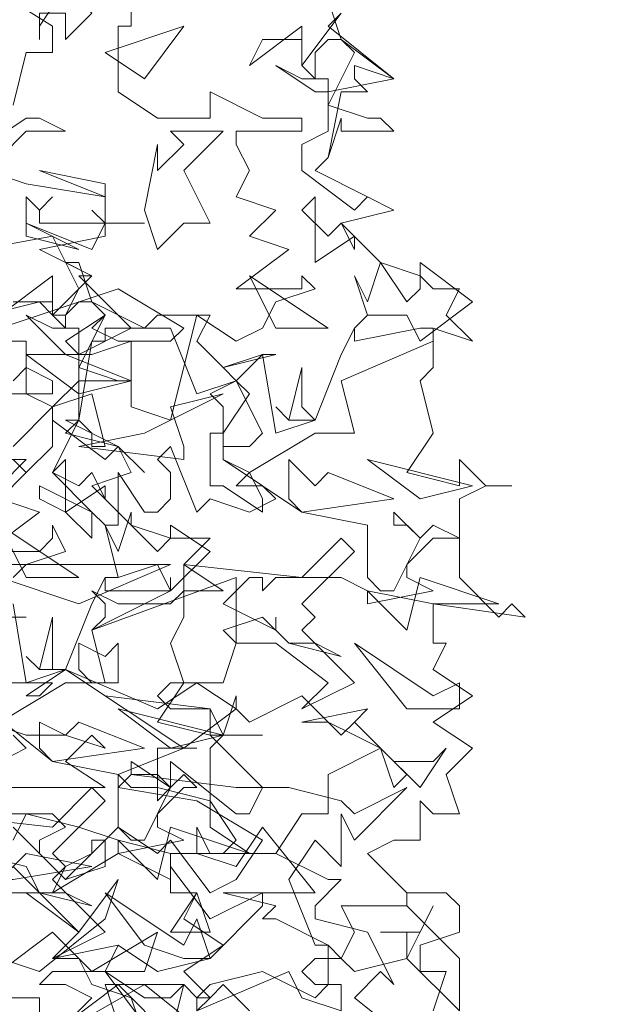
# Model space of a CAD drawing. Header units: millimetres. Extents: x 4234 to 4704, y 1542 to 2004.
# Tile 84 of 256: x 4298 to 4303, y 1768 to 1775. Entities that reach past the tile are written whole.
import ezdxf

# ---------------------------------------------------------------- set-up
doc = ezdxf.new("R2010")
doc.units = ezdxf.units.MM
doc.layers.add('BOD', color=40, linetype='Continuous')
doc.layers.add('DIMENSIONS', color=7, linetype='Continuous')
pattern_1 = [(90, (3399.144, -158.445), (-8.980256, 8.980256), [2.38125, -15.57926]), (45, (3399.144, -158.445), (-8.980256, 8.980256), [2.38125, -10.31875]), (135, (3399.144, -158.445), (-8.980256, -8.980256), [2.38125, -10.31875])]

# ---------------------------------------------------------------- blocks, each defined once
blk = doc.blocks.new('A$Cf9015526')
at = {"color": 116, "lineweight": 0, "true_color": 0x136734}
for points in [[(2.4872, 3.0202), (2.465, 2.998), (2.576, 2.9091), (2.465, 2.8869), (2.465, 2.8647), (2.5316, 2.8425), (2.5538, 2.8425), (2.576, 2.8203), (2.4872, 2.8203), (2.4872, 2.8425), (2.465, 2.7759), (2.4428, 2.7537), (2.5316, 2.7093), (2.576, 2.6871), (2.4872, 2.6649), (2.5538, 2.5982), (2.6204, 2.576), (2.6427, 2.5538), (2.6871, 2.5538), (2.6649, 2.5094), (2.7093, 2.465), (2.6427, 2.4872), (2.6427, 2.4206), (2.6204, 2.3984), (2.6427, 2.3095), (2.5982, 2.2429), (2.6871, 2.2207), (2.6871, 2.2651), (2.7315, 2.2207), (2.7759, 2.2207), (2.7315, 2.2207), (2.6871, 2.1985), (2.6871, 2.0653), (2.7537, 1.9986), (2.7759, 2.0209), (2.7981, 1.9986), (2.6427, 2.0209), (2.6427, 1.9542), (2.6649, 1.9542), (2.6427, 1.9098), (2.7093, 1.8654), (2.6427, 1.821), (2.7093, 1.7766), (2.6649, 1.7322), (2.6871, 1.6655), (2.6427, 1.6655), (2.6204, 1.6877), (2.6204, 1.6211), (2.5982, 1.6211), (2.576, 1.6211), (2.5316, 1.5989), (2.5982, 1.5323), (2.6649, 1.5323), (2.6871, 1.5101), (2.6871, 1.4657), (2.6204, 1.4435), (2.6204, 1.4213), (2.6204, 1.3991), (2.6649, 1.3991), (2.6427, 1.3324)], [(2.1319, 3.0868), (2.1319, 2.998), (2.1097, 2.998), (2.1097, 2.8869), (2.1763, 2.8425), (2.2651, 2.8425), (2.2651, 2.8869), (2.354, 2.8425), (2.3762, 2.8425), (2.4206, 2.8425), (2.4206, 2.8203), (2.3095, 2.8203), (2.3095, 2.7981), (2.3318, 2.7537), (2.3095, 2.7093), (2.3762, 2.6871), (2.3318, 2.6427), (2.3984, 2.6205), (2.3095, 2.5538), (2.3984, 2.5538), (2.4206, 2.5538), (2.4206, 2.576), (2.4428, 2.5538), (2.3762, 2.5316), (2.354, 2.4872), (2.3095, 2.465), (2.2429, 2.5094), (2.1985, 2.3318), (2.1319, 2.354), (2.1319, 2.465), (2.0653, 2.4428), (2.0431, 2.4428), (2.0209, 2.465), (2.0875, 2.5094), (2.0653, 2.4872), (2.1097, 2.465), (2.1319, 2.465), (2.1985, 2.465), (2.2207, 2.4872), (2.1097, 2.5538), (1.9098, 2.4872)], [(1.9098, 2.465), (1.9542, 2.465), (1.9542, 2.3762), (1.9986, 2.354), (2.0653, 2.3762), (2.0875, 2.2873), (2.0653, 2.2873), (2.0653, 2.3095), (2.0431, 2.3318), (1.9986, 2.2429), (2.0653, 2.1763), (2.0875, 2.1541), (2.1097, 2.1541), (2.1097, 2.2429), (2.1541, 2.1763), (2.1763, 2.1763), (2.1985, 2.1985), (2.1985, 2.2429), (2.1763, 2.2651), (2.1985, 2.2873), (2.2429, 2.1763), (2.2651, 2.1985), (2.3318, 2.1763), (2.3762, 2.1985), (2.354, 2.2207), (2.3095, 2.2207), (2.3318, 2.2429), (2.2873, 2.2651), (2.2873, 2.354), (2.2651, 2.3762), (2.3095, 2.3984), (2.2873, 2.4206), (2.3762, 2.4428), (2.354, 2.4428), (2.3095, 2.3984), (2.3318, 2.3762), (2.2873, 2.3095), (2.2873, 2.2651), (2.4206, 2.1763), (2.5316, 2.1541), (2.5316, 2.0653), (2.5538, 2.0431), (2.576, 2.0431), (2.6204, 2.1319), (2.5982, 2.1541), (2.576, 2.1541), (2.576, 2.1763), (2.6204, 2.1319), (2.6427, 2.1541), (2.6871, 2.1319), (2.6427, 2.1319), (2.5982, 2.0875), (2.5982, 2.0653), (2.6427, 2.0431), (2.5316, 2.0209), (2.5316, 2.0431), (2.4872, 2.0653), (2.3762, 2.0653), (2.354, 2.0431), (2.354, 2.0653), (2.3318, 2.0653), (2.2873, 2.0209), (2.3762, 1.9764), (2.3762, 1.9986), (2.3762, 1.9764), (2.3984, 1.9542), (2.4428, 1.9542), (2.4872, 1.932), (2.3984, 1.9542), (2.354, 1.9986), (2.2873, 1.9764), (2.3095, 1.9542), (2.2873, 1.8876), (2.2651, 1.8876), (2.1985, 1.8876), (2.1763, 1.8654), (2.1985, 1.8432), (2.2651, 1.8432), (2.0875, 1.8654), (2.0209, 1.9098), (1.9542, 1.8654), (1.9764, 1.8654), (1.9986, 1.8876), (1.9098, 1.8876)], [(1.8876, 1.821), (1.9542, 1.7988), (2.0209, 1.7988), (2.0875, 1.7766), (2.0653, 1.7988), (2.0209, 1.7544), (2.0875, 1.71), (1.8654, 1.71)], [(1.8876, 1.6655), (1.9986, 1.6655), (2.0209, 1.6433), (1.9764, 1.6211), (1.9764, 1.5989), (2.0209, 1.5545), (2.0653, 1.5989), (2.0653, 1.6211), (2.0875, 1.6211), (2.0875, 1.5767), (2.0209, 1.5545), (1.932, 1.6433)], [(1.932, 1.5323), (1.9764, 1.5323), (2.0431, 1.4657), (2.1097, 1.5545), (2.0875, 1.4879), (1.9764, 1.3991), (1.8432, 1.4435)], [(1.8876, 1.3102), (1.8654, 1.3546), (1.9764, 1.3546), (1.9764, 1.3102)], [(1.9986, 1.288), (2.1541, 1.3768), (2.2651, 1.288)], [(2.3318, 1.3324), (2.2873, 1.3768), (2.2651, 1.3546), (2.2429, 1.3546), (2.2651, 1.3768), (2.354, 1.3991), (2.4428, 1.3546), (2.465, 1.3768), (2.465, 1.4435), (2.3762, 1.4879), (2.354, 1.4879), (2.3762, 1.5101), (2.2873, 1.5323), (2.4428, 1.5323), (2.354, 1.6433), (2.3095, 1.5767), (2.2429, 1.5989), (2.2429, 1.6433), (2.2651, 1.5989), (2.2873, 1.5989), (2.3095, 1.6211), (2.2651, 1.6877), (2.1763, 1.71), (2.1319, 1.71), (2.1097, 1.7322), (2.2207, 1.7766), (2.2429, 1.7766), (2.2207, 1.7766), (2.1763, 1.7766), (2.1763, 1.71), (2.1763, 1.6877), (2.1985, 1.71), (2.1985, 1.7544), (2.3095, 1.6655), (2.3318, 1.6655), (2.354, 1.71), (2.2651, 1.7988), (2.2873, 1.7988), (2.3095, 1.8654), (2.3095, 1.8432), (2.3318, 1.821), (2.4206, 1.8654), (2.4872, 1.7988), (2.5094, 1.821), (2.576, 1.7544), (2.6427, 1.7544), (2.6649, 1.7766), (2.6204, 1.71), (2.5538, 1.7766), (2.465, 1.7322), (2.465, 1.6655), (2.4206, 1.6655), (2.3762, 1.5989), (2.465, 1.5545), (2.4872, 1.5545), (2.4428, 1.5101), (2.4428, 1.4879), (2.5316, 1.4657), (2.576, 1.3768), (2.5538, 1.3991), (2.5094, 1.3546), (2.6204, 1.2658)], [(1.9098, 2.1985), (1.9542, 2.2429), (1.932, 2.2651), (1.9542, 2.2429), (1.9986, 2.2873), (1.9986, 2.3318), (1.9986, 2.354), (1.932, 2.2873)], [(1.7988, 2.4872), (1.9764, 2.5316), (1.9986, 2.5094), (2.0209, 2.5094), (2.0431, 2.5538), (1.9986, 2.6427), (1.7544, 2.5982)], [(1.932, 2.8647), (1.9542, 2.9536), (1.9764, 2.9536), (1.9986, 2.9536), (1.9986, 2.998), (1.821, 3.109)], [(1.8876, 2.7537), (1.9542, 2.7315), (2.0875, 2.7093), (2.0875, 2.6427), (1.9764, 2.6205), (2.0653, 2.576), (2.0431, 2.576), (2.1319, 2.4872), (2.0431, 2.4428), (2.0431, 2.4206), (2.1097, 2.3984), (2.1319, 2.3984), (2.0653, 2.3984), (2.0431, 2.3984), (2.0431, 2.3318), (2.0209, 2.3095), (2.1097, 2.2873), (2.1319, 2.2429), (2.0653, 2.2207), (2.1319, 2.1541), (2.1985, 2.1319), (2.2207, 2.1319), (2.2651, 2.1319), (2.2207, 2.0875), (2.2873, 2.0431), (2.2207, 2.0431), (2.2207, 1.9986), (2.1985, 1.9542), (2.2207, 1.8876), (2.1763, 1.821), (2.2651, 1.7988), (2.2651, 1.8432), (2.2873, 1.7988), (2.354, 1.7988), (2.2873, 1.7988), (2.2651, 1.7766), (2.2651, 1.6433), (2.3318, 1.5989), (2.354, 1.5989), (2.3762, 1.5989), (2.1985, 1.5989), (2.1985, 1.5323), (2.2429, 1.5323), (2.2207, 1.4879), (2.2873, 1.4435), (2.2207, 1.3991), (2.2651, 1.3546), (2.2429, 1.3324)], [(2.465, 3.0424), (2.4872, 2.9758), (2.576, 2.9091), (2.5094, 2.9314), (2.5094, 2.9091), (2.5316, 2.8869), (2.4872, 2.8869), (2.465, 2.7759), (2.4428, 2.7537), (2.5316, 2.7093), (2.576, 2.6871), (2.5316, 2.7093), (2.5094, 2.6871), (2.4206, 2.7537), (2.4206, 2.7981), (2.465, 2.8203), (2.465, 2.8647), (2.5094, 2.9536), (2.4872, 2.9758), (2.465, 2.9758), (2.4428, 2.9536), (2.4428, 2.9091), (2.4206, 2.9314), (2.4206, 2.9758), (2.354, 2.9758), (2.3318, 2.9314), (2.4206, 2.998), (2.4206, 2.9536), (2.4206, 2.9314), (2.4872, 3.0202)], [(1.932, 2.3984), (1.9542, 2.4206), (1.9986, 2.3984), (1.9986, 2.3762), (1.8876, 2.3762)], [(1.8876, 2.2651), (1.9542, 2.2651), (1.9098, 2.2207)], [(1.9098, 2.1985), (1.9764, 2.1763), (1.8876, 2.1097), (1.9764, 2.1097), (1.9986, 2.1319), (1.9986, 2.1541), (2.0209, 2.1097), (1.9542, 2.0875), (1.932, 2.0653)], [(1.9098, 1.7544), (1.9542, 1.7766), (1.932, 1.7988)], [(1.8654, 1.9986), (1.9542, 1.9986), (1.932, 1.9986)], [(1.8876, 1.8432), (1.9986, 1.7544), (2.1097, 1.7322), (2.1097, 1.6433), (2.1319, 1.6211), (2.1541, 1.6211), (2.1985, 1.71), (2.1763, 1.7322), (2.1319, 1.7322), (2.1319, 1.7544), (2.1985, 1.71), (2.2207, 1.7322), (2.2429, 1.71), (2.2207, 1.71), (2.1763, 1.6655), (2.1763, 1.6433), (2.2207, 1.6211), (2.1097, 1.5989), (2.1097, 1.6211), (2.0431, 1.6433), (1.9542, 1.6655), (1.932, 1.6211)], [(1.8654, 1.5989), (1.9542, 1.5767), (1.9764, 1.5323), (2.0209, 1.5323), (2.0653, 1.5101), (1.9764, 1.5323), (1.932, 1.5767)], [(1.932, 1.3102), (1.8654, 1.3991), (1.8876, 1.4435), (1.8876, 1.4213), (1.9098, 1.3991), (1.9986, 1.4657), (2.0653, 1.3991), (2.0875, 1.3991), (2.1541, 1.3546), (2.1985, 1.3546), (2.2207, 1.3768), (2.1985, 1.288), (2.1097, 1.3768), (2.0209, 1.3102)], [(1.9098, 2.5094), (1.9986, 2.576), (1.9986, 2.5094), (2.0653, 2.576), (2.0209, 2.5982), (2.0431, 2.5982), (2.0653, 2.5316), (2.1541, 2.4872), (2.0875, 2.4872), (2.0875, 2.465), (2.0653, 2.465), (2.0431, 2.3318), (2.0209, 2.3318), (2.1097, 2.2873), (2.1541, 2.2429), (2.1097, 2.2873), (2.0875, 2.2651), (1.9986, 2.3318), (1.9986, 2.354), (2.0431, 2.3984), (2.0431, 2.4206), (2.0875, 2.5094), (2.0653, 2.5316), (2.0431, 2.5316), (2.0209, 2.5094), (2.0209, 2.4872), (1.9986, 2.5094), (1.9986, 2.5316), (1.932, 2.5316)], [(1.932, 2.0209), (1.9542, 1.8876), (2.0209, 1.9098), (2.0653, 2.0209), (2.0875, 2.0653), (2.0875, 2.0431), (2.1985, 2.0431), (2.1985, 2.0653), (2.1985, 2.0431), (2.0653, 1.9764), (2.0875, 1.8876), (2.0209, 1.8876), (1.9098, 1.821)], [(2.0209, 1.3102), (2.0653, 1.3546), (2.0209, 1.3768), (1.9764, 1.3768), (1.9986, 1.3991), (2.0875, 1.3991), (2.1097, 1.4435), (2.1763, 1.3991), (2.2651, 1.4213), (2.354, 1.5101), (2.354, 1.5323), (2.2651, 1.4879), (2.1985, 1.5767), (2.1985, 1.5545), (2.1097, 1.5989), (1.9986, 1.5323), (2.0209, 1.5767), (2.0653, 1.5989), (2.1097, 1.6433), (2.1763, 1.5989), (2.1985, 1.6211), (2.2651, 1.5323), (2.3095, 1.5545), (2.354, 1.6211), (2.2429, 1.6877), (2.1097, 1.71), (2.1319, 1.7322), (2.3095, 1.71), (2.3984, 1.71), (2.4872, 1.6877), (2.5094, 1.6655), (2.5982, 1.71), (2.5094, 1.6211), (2.4872, 1.6655), (2.4872, 1.5767), (2.4428, 1.6211), (2.3984, 1.5545), (2.4428, 1.4435), (2.465, 1.4435), (2.4872, 1.4213), (2.5094, 1.4657), (2.4872, 1.5101), (2.5982, 1.5101), (2.5982, 1.5323), (2.5982, 1.5101), (2.6871, 1.4213), (2.6871, 1.3324), (2.5982, 1.4213), (2.5094, 1.3991), (2.4872, 1.4213), (2.4428, 1.4213), (2.4206, 1.3991), (2.4428, 1.3768), (2.4872, 1.3768), (2.4872, 1.3324), (2.4206, 1.3546), (2.3984, 1.3991), (2.2429, 1.3324), (2.2429, 1.3546), (2.2207, 1.3768), (2.0875, 1.3768), (2.1097, 1.3102)]]:
    blk.add_lwpolyline(points, dxfattribs=at)
for points in [[(2.0209, 2.9758), (2.0209, 3.0202), (1.9986, 3.0202), (1.9764, 3.0202), (1.9764, 2.9758), (1.9764, 2.998), (2.0209, 3.0646), (2.0653, 3.0202)], [(2.0875, 2.9536), (2.2207, 2.998), (2.1541, 2.9091)], [(2.4428, 2.9091), (2.465, 2.9091), (2.465, 2.8869), (2.4428, 2.8869), (2.3762, 2.9314), (2.4206, 2.9091)], [(2.0209, 2.8203), (1.9542, 2.8203), (1.9098, 2.7759), (1.8876, 2.7981), (1.9542, 2.8425), (1.9764, 2.8425)], [(2.2207, 2.7537), (2.2651, 2.6649), (2.2207, 2.6649), (2.1763, 2.6205), (2.1541, 2.6871), (2.1763, 2.7981), (2.1763, 2.7759), (2.1763, 2.7537), (2.2207, 2.7981), (2.1985, 2.8203), (2.2873, 2.8203)], [(1.8876, 2.7537), (1.9542, 2.7315), (1.8876, 2.7537), (1.8654, 2.7759), (1.9098, 2.7759)], [(2.0875, 2.7093), (1.9764, 2.7537), (2.0875, 2.7315)], [(1.9986, 2.7093), (1.9764, 2.6871), (1.9764, 2.6649), (2.0653, 2.6649), (2.0875, 2.6649), (2.0653, 2.6871), (2.0875, 2.6649), (2.1541, 2.6649), (2.0875, 2.6649), (2.0653, 2.6205), (1.9542, 2.6649), (1.9542, 2.7093), (1.9764, 2.6871)], [(2.465, 2.6427), (2.4872, 2.6649), (2.5094, 2.6205), (2.5094, 2.6427), (2.4428, 2.5982), (2.4428, 2.7093), (2.4206, 2.6871)], [(1.9542, 2.6427), (1.9542, 2.6649), (2.0431, 2.6205)], [(2.5982, 2.5316), (2.6204, 2.5538), (2.6204, 2.5982), (2.7093, 2.5316), (2.6204, 2.465), (2.5982, 2.5094), (2.5316, 2.5094), (2.5094, 2.4872), (2.5316, 2.5094), (2.5094, 2.576), (2.5316, 2.5316), (2.5538, 2.5982)], [(2.465, 2.4872), (2.3318, 2.576), (2.3762, 2.4872)], [(2.0209, 2.4872), (2.0431, 2.4872), (2.0431, 2.4428), (2.0209, 2.4428), (1.9542, 2.5094), (1.9986, 2.4872)], [(2.2429, 2.465), (2.2873, 2.4206), (2.354, 2.4428), (2.3762, 2.3095), (2.4428, 2.3318), (2.4872, 2.4428), (2.5094, 2.4872), (2.5094, 2.465), (2.6204, 2.4872), (2.6427, 2.4872), (2.6427, 2.465), (2.4872, 2.3984), (2.5094, 2.3095), (2.4428, 2.3095), (2.3318, 2.2429), (2.354, 2.1985), (2.354, 2.1763), (2.2873, 2.2207), (2.2651, 2.2207), (2.2651, 2.3095), (2.2873, 2.3095), (2.2873, 2.2873), (2.3318, 2.2873), (2.354, 2.3095), (2.3095, 2.3984), (2.2429, 2.3762), (2.1985, 2.4872), (2.1541, 2.4872), (2.1763, 2.5094), (2.2651, 2.5094)], [(2.0431, 2.3762), (1.9542, 2.4428), (1.9764, 2.4428), (2.0209, 2.4428), (2.1319, 2.3984)], [(2.4428, 2.3318), (2.3984, 2.3318), (2.3762, 2.354), (2.3984, 2.3318), (2.4206, 2.4206), (2.4206, 2.354)], [(2.2207, 2.2651), (2.0431, 2.2873), (2.1541, 2.3095), (2.2873, 2.3762), (2.1985, 2.354), (2.2207, 2.2873)], [(2.0431, 2.2207), (2.0653, 2.2429), (2.0875, 2.1985), (2.0875, 2.2207), (2.0209, 2.1763), (2.0209, 2.2651), (1.9986, 2.2429)], [(2.465, 2.2429), (2.576, 2.1985), (2.4206, 2.1763), (2.3984, 2.1985), (2.3984, 2.2651), (2.4428, 2.2207)], [(2.7093, 2.2207), (2.5316, 2.2651), (2.6204, 2.1985)], [(2.0653, 2.1319), (2.0209, 2.1763), (1.9764, 2.1985), (1.9764, 2.2207), (2.0653, 2.1763)], [(2.1763, 2.1097), (2.1985, 2.1319), (2.1985, 2.1541), (2.2651, 2.1097), (2.1985, 2.0431), (2.1763, 2.0875), (2.1097, 2.0653), (2.0875, 2.0653), (2.1097, 2.0653), (2.0875, 2.1541), (2.1097, 2.1097), (2.1319, 2.1763), (2.1319, 2.1541)], [(2.0431, 2.0653), (1.9098, 2.1541), (1.9542, 2.0653)], [(2.4206, 2.0209), (2.4428, 1.9986), (2.4206, 1.9764), (2.5094, 1.8876), (2.4206, 1.8432), (2.465, 1.8876), (2.3762, 1.9542), (2.3095, 1.9542), (2.3095, 2.0653), (2.0653, 1.9764), (2.0875, 1.9986), (2.0875, 2.0209), (2.0653, 2.0431), (2.1097, 2.0209), (2.1985, 2.0209), (2.2207, 2.0431), (2.2207, 2.0875), (2.4206, 2.0653), (2.4872, 2.1319), (2.5094, 2.1097)], [(2.0431, 2.0209), (1.9098, 2.0653), (1.8654, 2.0431), (1.8432, 2.0209), (1.8432, 1.9764), (1.821, 1.9986), (1.7544, 1.9764), (1.7544, 1.9986), (1.8432, 2.0209), (1.821, 2.0431), (1.8876, 2.0875), (2.1985, 2.0875)], [(2.6427, 2.0209), (2.5316, 2.0431), (2.5982, 1.9764), (2.6204, 2.0653), (2.7537, 2.0209)], [(2.0209, 1.9098), (1.9764, 1.9098), (1.9542, 1.932), (1.9764, 1.9098), (1.9986, 1.9986), (1.9986, 1.9098)], [(2.1097, 1.9542), (2.1097, 1.8876), (2.0653, 1.8876), (2.0431, 1.9098), (2.0431, 1.9542), (2.0875, 1.932)], [(2.6871, 1.8876), (2.6871, 1.8432), (2.6427, 1.8432), (2.5982, 1.8432), (2.5094, 1.9542), (2.6427, 1.8654)], [(2.2207, 1.7766), (2.0209, 1.9098), (2.1763, 1.8432), (2.2429, 1.8876), (2.3095, 1.8432)], [(2.2873, 1.7988), (2.1097, 1.8432), (2.1985, 1.7766)], [(2.5982, 1.7322), (2.576, 1.71), (2.5538, 1.7766), (2.5094, 1.7988), (2.465, 1.821), (2.4206, 1.821), (2.5316, 1.8432), (2.5094, 1.821)], [(2.0431, 1.821), (2.1541, 1.7766), (1.9986, 1.7544), (1.9764, 1.7766), (1.9764, 1.821), (2.0209, 1.7988)], [(1.9986, 1.5989), (2.0209, 1.5767), (1.9986, 1.5545), (2.0875, 1.4657), (1.9986, 1.4213), (2.0431, 1.4657), (1.9542, 1.5323), (1.8876, 1.5323), (1.8876, 1.6433), (1.6655, 1.5545), (1.6655, 1.5767), (1.6655, 1.5989), (1.6655, 1.6211), (1.6877, 1.5989), (1.7766, 1.5989), (1.7988, 1.6211), (1.7988, 1.6655), (1.9986, 1.6433), (2.0653, 1.71), (2.0875, 1.6877)], [(2.1985, 1.5989), (2.1097, 1.6211), (2.1763, 1.5545), (2.1985, 1.6433), (2.3318, 1.5989)], [(1.932, 1.5545), (1.8432, 1.5545), (1.9098, 1.5545), (1.9542, 1.5989), (2.0653, 1.5767)], [(2.2429, 1.4879), (2.2651, 1.4213), (2.2207, 1.4213), (2.1541, 1.4435), (2.0875, 1.5323), (2.2207, 1.4435)], [(2.1985, 1.4657), (2.2429, 1.5323), (2.2651, 1.4657)], [(2.5982, 1.4657), (2.5538, 1.4657), (2.6204, 1.4657), (2.6427, 1.5101), (2.5982, 1.4213)], [(2.0653, 1.3991), (2.1763, 1.4657), (2.1541, 1.3991)], [(2.1541, 1.3102), (2.1541, 1.288), (2.1319, 1.3546), (2.0653, 1.3768), (2.0431, 1.4213), (1.9986, 1.4213), (2.1097, 1.4435), (2.0875, 1.3991)]]:
    blk.add_lwpolyline(points, close=True, dxfattribs=at)

msp = doc.modelspace()

# ---------------------------------------------------------------- hatches: boundary and pattern name
at = {"layer": 'DIMENSIONS'}
h = msp.add_hatch(dxfattribs=at)
h.set_pattern_fill('GRASS', color=256, scale=0.5)
h.set_pattern_definition(pattern_1)
h.paths.add_polyline_path([(4417.6425, 1844.3253), (4423.2951, 1838.2514), (4434.9969, 1847.6295), (4469.633, 1855.411), (4513.1489, 1877.6572), (4531.9103, 1892.8657), (4546.8873, 1910.4574), (4556.576, 1922.7476), (4577.553, 1933.381), (4592.7448, 1936.6466), (4614.9867, 1937.2699), (4624.0253, 1937.2699), (4633.3522, 1938.7107), (4636.3977, 1940.2306), (4631.8428, 1952.3869, 0.161807)])
h.paths.add_polyline_path([(4631.8428, 1952.3869), (4629.8752, 1957.6381), (4629.4018, 1957.3619), (4621.324, 1958.355), (4615.8552, 1959.6126), (4597.3065, 1970.6836), (4571.5628, 1964.4359), (4571.5628, 1952.3502), (4556.6565, 1951.2934), (4533.2051, 1949.7013), (4514.0135, 1931.7588), (4500.0937, 1928.3885), (4467.5142, 1910.2651), (4457.6487, 1889.7679), (4440.0951, 1876.8578), (4418.6103, 1858.4577), (4410.1637, 1852.3615), (4417.6425, 1844.3253, -0.161807)])
h.paths.add_polyline_path([(4548.0789, 1916.6002), (4552.8565, 1929.9377), (4546.693, 1932.1455), (4541.9153, 1918.808)], flags=24)
h.paths.add_polyline_path([(4503.0556, 1883.2742), (4507.8332, 1896.6117), (4501.6696, 1898.8196), (4496.892, 1885.482)], flags=24)
h.paths.add_polyline_path([(4451.7368, 1857.409), (4456.5145, 1870.7465), (4450.3509, 1872.9544), (4445.5733, 1859.6168)], flags=24)
h.paths.add_polyline_path([(4412.9931, 1854.3366), (4417.0765, 1849.9489), (4419.3393, 1852.0547), (4415.2559, 1856.4424)], flags=24)
h.paths.add_polyline_path([(4596.3471, 1950.1809), (4601.1248, 1963.5184), (4594.9612, 1965.7262), (4590.1836, 1952.3887)], flags=24)
h.paths.add_polyline_path([(4509.7992, 1914.4402), (4520.7716, 1919.9756), (4517.1217, 1927.2104), (4506.1494, 1921.675)], flags=24)
h.paths.add_polyline_path([(4321.6553, 1898.427), (4326.0339, 1896.392), (4327.3367, 1899.1951), (4322.958, 1901.2301)], flags=9)
h.paths.add_polyline_path([(4333.4365, 1891.9961), (4338.2762, 1888.46), (4340.0997, 1890.9559), (4335.26, 1894.492)], flags=9)
h.paths.add_polyline_path([(4351.1951, 1875.6427), (4355.5215, 1871.4944), (4357.6608, 1873.7255), (4353.3344, 1877.8738)], flags=9)
h.paths.add_polyline_path([(4373.9221, 1853.7811), (4378.2721, 1849.6575), (4380.3986, 1851.9008), (4376.0487, 1856.0244)], flags=9)
h.paths.add_polyline_path([(4389.205, 1846.109), (4392.5459, 1849.595), (4390.3143, 1851.7338), (4386.9734, 1848.2478)], flags=9)
h.paths.add_polyline_path([(4407.9742, 1825.8927), (4411.6376, 1829.0381), (4409.6239, 1831.3833), (4405.9606, 1828.2379)], flags=9)
h.paths.add_polyline_path([(4405.6972, 1823.1876), (4408.8355, 1819.5181), (4411.1846, 1821.5272), (4408.0463, 1825.1967)], flags=9)
h.paths.add_polyline_path([(4412.0765, 1813.536), (4414.8574, 1808.2263), (4417.5956, 1809.6604), (4414.8147, 1814.9701)], flags=9)
h.paths.add_polyline_path([(4306.0633, 1735.5308), (4308.3702, 1742.3082), (4305.4441, 1743.3042), (4303.1371, 1736.5268)], flags=9)
h.paths.add_polyline_path([(4289.1237, 1902.077), (4295.0617, 1902.8939), (4294.6404, 1905.9561), (4288.7025, 1905.1392)], flags=9)
h.paths.add_polyline_path([(4305.67, 1902.4686), (4311.5251, 1901.1867), (4312.1862, 1904.2062), (4306.331, 1905.4882)], flags=9)
h.paths.add_polyline_path([(4434.2122, 1813.2206), (4438.5999, 1817.304), (4436.4941, 1819.5668), (4432.1063, 1815.4834)], flags=9)
h.paths.add_polyline_path([(4381.102, 1865.7275), (4385.1854, 1861.3397), (4387.4482, 1863.4456), (4383.3648, 1867.8333)], flags=9)
h.paths.add_polyline_path([(4421.9781, 1821.8049), (4426.0615, 1817.4172), (4428.3243, 1819.523), (4424.2409, 1823.9108)], flags=9)
h.paths.add_polyline_path([(4410.3951, 1823.868), (4413.9297, 1827.1574), (4411.8239, 1829.4202), (4408.2893, 1826.1308)], flags=9)
h.paths.add_polyline_path([(4387.3909, 1817.4858), (4392.1686, 1830.8233), (4386.005, 1833.0311), (4381.2274, 1819.6936)], flags=9)
h.paths.add_polyline_path([(4347.9726, 1750.0597), (4352.7503, 1763.3972), (4346.5867, 1765.6051), (4341.8091, 1752.2675)], flags=9)
h.paths.add_polyline_path([(4341.4321, 1678.3148), (4346.2097, 1691.6523), (4340.0462, 1693.8601), (4335.2686, 1680.5226)], flags=9)
h.paths.add_polyline_path([(4323.3673, 1583.7016), (4328.1449, 1597.0392), (4321.9814, 1599.247), (4317.2037, 1585.9095)], flags=9)
h.paths.add_polyline_path([(4335.3652, 1700.4464), (4339.9795, 1713.3279), (4330.8251, 1716.6071), (4326.2108, 1703.7256)], flags=9)
h.paths.add_polyline_path([(4396.1792, 1839.031), (4404.6554, 1830.2107), (4406.8611, 1832.3304), (4398.3849, 1841.1506)], flags=9)
h.paths.add_polyline_path([(4396.4333, 1860.2956), (4402.6288, 1853.7761), (4403.7122, 1854.8057), (4397.5167, 1861.3251)], flags=9)
h.paths.add_polyline_path([(4349.0141, 1900.3774), (4363.5849, 1891.1608), (4365.102, 1893.5592), (4350.5312, 1902.7758)], flags=9)
h.paths.add_polyline_path([(4438.6658, 1769.7519), (4437.6109, 1764.1146), (4441.3279, 1763.4191), (4442.3828, 1769.0563)], flags=9)
h.paths.add_polyline_path([(4432.3393, 1775.0815), (4431.5916, 1769.3953), (4435.3409, 1768.9023), (4436.0886, 1774.5885)], flags=9)
h.paths.add_polyline_path([(4446.5759, 1765.0098), (4445.4726, 1759.3818), (4449.1836, 1758.6543), (4450.2868, 1764.2824)], flags=9)
h.paths.add_polyline_path([(4333.2801, 1902.1363), (4338.0795, 1900.1576), (4339.5209, 1903.6536), (4334.7215, 1905.6324)], flags=9)
h.paths.add_polyline_path([(4335.5168, 1907.037), (4340.8576, 1904.9473), (4342.2355, 1908.4689), (4336.8946, 1910.5586)], flags=9)
h.paths.add_polyline_path([(4338.3128, 1912.555), (4343.7532, 1910.7401), (4344.9499, 1914.3274), (4339.5095, 1916.1422)], flags=9)
h.paths.add_polyline_path([(4390.5848, 1863.0102), (4393.6134, 1859.8177), (4396.592, 1862.6434), (4393.5633, 1865.8359)], flags=9)
h.paths.add_polyline_path([(4431.1188, 1819.2282), (4434.1502, 1816.0327), (4437.1288, 1818.8584), (4434.0973, 1822.0539)], flags=9)
h.paths.add_polyline_path([(4421.1353, 1830.1653), (4424.1639, 1826.9728), (4427.1425, 1829.7985), (4424.1138, 1832.991)], flags=9)
h.paths.add_polyline_path([(4410.884, 1841.2141), (4413.9127, 1838.0216), (4416.8913, 1840.8473), (4413.8626, 1844.0398)], flags=9)
h.paths.add_polyline_path([(4400.5883, 1852.1946), (4403.617, 1849.0021), (4406.5956, 1851.8278), (4403.5669, 1855.0203)], flags=9)
h.paths.add_polyline_path([(4378.8646, 1874.7618), (4381.8961, 1871.5663), (4384.8747, 1874.392), (4381.8432, 1877.5875)], flags=9)
h = msp.add_hatch(dxfattribs=at)
h.set_pattern_fill('GRASS', color=256, scale=0.5)
h.set_pattern_definition(pattern_1)
h.paths.add_polyline_path([(4408.8621, 1832.1996), (4393.7747, 1848.4713), (4381.6113, 1830.9217), (4363.6012, 1808.7018), (4358.3674, 1803.3966), (4341.8853, 1775.147), (4339.6484, 1751.0878), (4324.4915, 1725.327), (4322.615, 1687.402), (4321.4896, 1659.197), (4314.6168, 1611.7031), (4291.9238, 1588.6095), (4316.1894, 1573.3254, -0.136079)])
h.paths.add_polyline_path([(4392.7529, 1820.4059), (4397.5305, 1833.7435), (4391.367, 1835.9513), (4386.5894, 1822.6138)], flags=24)
h.paths.add_polyline_path([(4353.3346, 1752.9799), (4358.1123, 1766.3174), (4351.9487, 1768.5253), (4347.1711, 1755.1877)], flags=24)
h.paths.add_polyline_path([(4340.7272, 1703.3666), (4345.3415, 1716.2481), (4336.1871, 1719.5273), (4331.5728, 1706.6458)], flags=24)
h = msp.add_hatch(dxfattribs=at)
h.set_pattern_fill('GRASS', color=256, scale=0.5)
h.set_pattern_definition(pattern_1)
h.paths.add_polyline_path([(4310.8274, 1570.4052, -0.136079), (4403.5002, 1829.2794), (4388.4127, 1845.5512), (4376.2493, 1828.0016), (4358.2392, 1805.7816), (4353.0055, 1800.4765), (4336.5233, 1772.2268), (4334.2864, 1748.1676), (4319.1295, 1722.4069), (4317.253, 1684.4818), (4316.1276, 1656.2769), (4309.2548, 1608.7829), (4286.5618, 1585.6893)])
h.paths.add_polyline_path([(4386.9246, 1816.184), (4392.6349, 1832.1251), (4386.4713, 1834.3329), (4380.7611, 1818.3918)], flags=24)
h.paths.add_polyline_path([(4335.4543, 1700.695), (4339.9559, 1713.262), (4330.8015, 1716.5412), (4326.2998, 1703.9742)], flags=24)

# ---------------------------------------------------------------- block references
at = {"layer": 'BOD'}
for xscale, yscale, zscale in [(4.480026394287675, 4.480026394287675, 4.480026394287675), (4.480026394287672, 4.480026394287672, 4.480026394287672)]:
    msp.add_blockref('A$Cf9015526', (4289.5141, 1761.7288, 480.9174), dxfattribs=dict(at, xscale=xscale, yscale=yscale, zscale=zscale))

doc.saveas('drawing.dxf')
